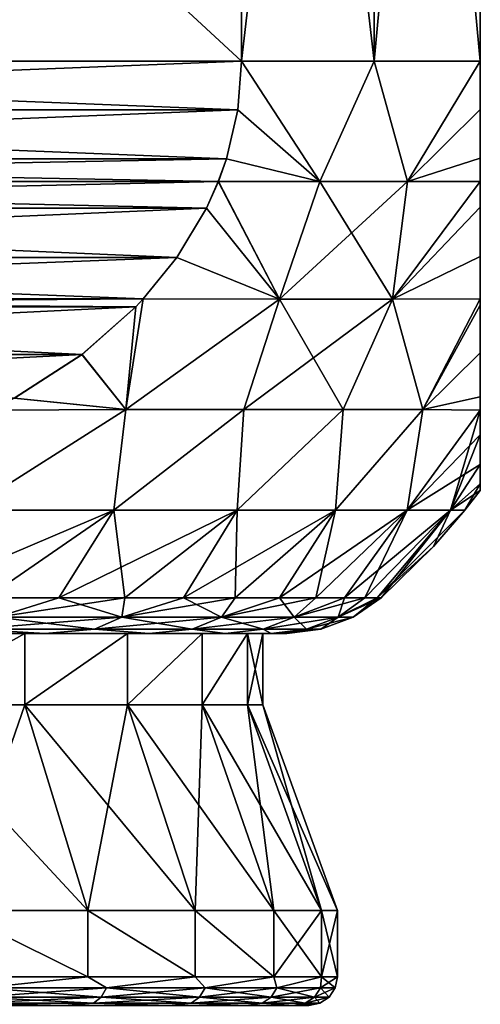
# Model space of a CAD drawing. Header units: metres. Extents: x -128 to 173, y -23 to 79.
# Tile 17 of 129: x -67.72 to -64.5, y 28.51 to 35.39. Entities that reach past the tile are written whole.
import ezdxf

# ---------------------------------------------------------------- set-up
doc = ezdxf.new("R2010")
doc.units = ezdxf.units.M
doc.layers.add('solid_ORA_153_SW0001', color=7, linetype='CONTINUOUS')

msp = doc.modelspace()

# ---------------------------------------------------------------- linework, layer by layer
at = {"layer": 'solid_ORA_153_SW0001'}
for points in [[(-66.169876, 35.099998, -7.892305), (-74.830124, 43.099998, -12.892304), (-66.169876, 43.099998, -7.892305)], [(-74.830124, 35.099998, -12.892304), (-74.830124, 43.099998, -12.892304), (-66.169876, 35.099998, -7.892305)], [(-74.830124, 35.099998, 12.892304), (-66.169876, 43.099998, 7.892305), (-74.830124, 43.099998, 12.892304)], [(-66.169876, 35.099998, 7.892305), (-66.169876, 43.099998, 7.892305), (-74.830124, 35.099998, 12.892304)], [(-66.169876, 35.099998, -7.892305), (-66.169876, 43.099998, -7.892305), (-65.241669, 43.099998, -6.5)], [(-65.241669, 35.099998, -6.5), (-66.169876, 35.099998, -7.892305), (-65.241669, 43.099998, -6.5)], [(-65.241669, 35.099998, 6.5), (-65.241669, 43.099998, 6.5), (-66.169876, 43.099998, 7.892305)], [(-65.241669, 35.099998, 6.5), (-66.169876, 43.099998, 7.892305), (-66.169876, 35.099998, 7.892305)], [(-65.241669, 35.099998, -6.5), (-65.241669, 43.099998, -6.5), (-64.5, 43.099998, -5)], [(-64.5, 35.099998, -5), (-65.241669, 35.099998, -6.5), (-64.5, 43.099998, -5)], [(-64.5, 35.099998, 5), (-64.5, 43.099998, 5), (-65.241669, 43.099998, 6.5)], [(-64.5, 35.099998, 5), (-65.241669, 43.099998, 6.5), (-65.241669, 35.099998, 6.5)], [(-64.5, 35.099998, 5), (-64.5, 35.099998, -5), (-64.5, 43.099998, -5)], [(-64.5, 35.099998, 5), (-64.5, 43.099998, -5), (-64.5, 43.099998, 5)], [(-74.830124, 35.099998, -12.892304), (-66.169876, 35.099998, -7.892305), (-66.196136, 34.759102, -7.907468)], [(-74.803856, 34.759079, -12.877139), (-74.830124, 35.099998, -12.892304), (-66.196136, 34.759102, -7.907468)], [(-66.169876, 35.099998, 7.892305), (-74.830124, 35.099998, 12.892304), (-74.803864, 34.759113, 12.877142)], [(-66.196136, 34.759083, 7.90747), (-66.169876, 35.099998, 7.892305), (-74.803864, 34.759113, 12.877142)], [(-65.62394, 34.258507, -6.990146), (-66.196136, 34.759102, -7.907468), (-66.169876, 35.099998, -7.892305)], [(-66.196136, 34.759083, 7.90747), (-65.62394, 34.258507, 6.990141), (-66.169876, 35.099998, 7.892305)], [(-65.62394, 34.258507, -6.990146), (-66.169876, 35.099998, -7.892305), (-65.241669, 35.099998, -6.5)], [(-65.62394, 34.258507, 6.990141), (-65.241669, 35.099998, 6.5), (-66.169876, 35.099998, 7.892305)], [(-65.008362, 34.258507, -5.92394), (-65.62394, 34.258507, -6.990146), (-65.241669, 35.099998, -6.5)], [(-65.62394, 34.258507, 6.990141), (-65.008362, 34.258507, 5.923934), (-65.241669, 35.099998, 6.5)], [(-65.008362, 34.258507, -5.92394), (-65.241669, 35.099998, -6.5), (-64.5, 35.099998, -5)], [(-65.008362, 34.258507, 5.923934), (-64.5, 35.099998, 5), (-65.241669, 35.099998, 6.5)], [(-64.5, 34.761593, -4.970118), (-65.008362, 34.258507, -5.92394), (-64.5, 35.099998, -5)], [(-65.008362, 34.258507, 5.923934), (-64.5, 34.761967, 4.970185), (-64.5, 35.099998, 5)], [(-64.5, 34.761967, 4.970185), (-64.5, 34.761593, -4.970118), (-64.5, 35.099998, -5)], [(-64.5, 34.761967, 4.970185), (-64.5, 35.099998, -5), (-64.5, 35.099998, 5)], [(-66.196136, 34.759083, 7.90747), (-74.803864, 34.759113, 12.877142), (-74.723419, 34.416821, 12.830697)], [(-74.803856, 34.759079, -12.877139), (-66.196136, 34.759102, -7.907468), (-66.276581, 34.416813, -7.953914)], [(-74.803856, 34.759079, -12.877139), (-66.276581, 34.416813, -7.953914), (-74.723457, 34.416931, -12.830717)], [(-66.196136, 34.759083, 7.90747), (-74.723419, 34.416821, 12.830697), (-66.276543, 34.416935, 7.953891)], [(-65.62394, 34.258507, -6.990146), (-66.276581, 34.416813, -7.953914), (-66.196136, 34.759102, -7.907468)], [(-66.196136, 34.759083, 7.90747), (-66.276543, 34.416935, 7.953891), (-65.62394, 34.258507, 6.990141)], [(-65.008362, 34.258507, 5.923934), (-64.5, 34.421555, 4.878512), (-64.5, 34.761967, 4.970185)], [(-64.5, 34.761593, -4.970118), (-64.5, 34.421452, -4.878476), (-65.008362, 34.258507, -5.92394)], [(-64.5, 34.421555, 4.878512), (-64.5, 34.761593, -4.970118), (-64.5, 34.761967, 4.970185)], [(-64.5, 34.421555, 4.878512), (-64.5, 34.421452, -4.878476), (-64.5, 34.761593, -4.970118)], [(-74.723457, 34.416931, -12.830717), (-66.276581, 34.416813, -7.953914), (-66.332886, 34.259052, -7.986418)], [(-74.723457, 34.416931, -12.830717), (-66.332886, 34.259052, -7.986418), (-74.667137, 34.259098, -12.798202)], [(-66.276543, 34.416935, 7.953891), (-74.723419, 34.416821, 12.830697), (-74.667114, 34.259052, 12.798191)], [(-66.276543, 34.416935, 7.953891), (-74.667114, 34.259052, 12.798191), (-66.332863, 34.259098, 7.986408)], [(-65.62394, 34.258507, -6.990146), (-66.332886, 34.259052, -7.986418), (-66.276581, 34.416813, -7.953914)], [(-66.276543, 34.416935, 7.953891), (-66.332863, 34.259098, 7.986408), (-65.62394, 34.258507, 6.990141)], [(-65.008362, 34.258507, 5.923934), (-64.5, 34.259113, 4.811797), (-64.5, 34.421555, 4.878512)], [(-64.5, 34.421452, -4.878476), (-64.5, 34.259083, -4.811784), (-65.008362, 34.258507, -5.92394)], [(-64.5, 34.259113, 4.811797), (-64.5, 34.421452, -4.878476), (-64.5, 34.421555, 4.878512)], [(-64.5, 34.259113, 4.811797), (-64.5, 34.259083, -4.811784), (-64.5, 34.421452, -4.878476)], [(-74.667137, 34.259098, -12.798202), (-66.332886, 34.259052, -7.986418), (-66.416176, 34.072517, -8.034507)], [(-74.583954, 34.072777, -12.750177), (-74.667137, 34.259098, -12.798202), (-66.416176, 34.072517, -8.034507)], [(-66.332863, 34.259098, 7.986408), (-74.667114, 34.259052, 12.798191), (-74.583824, 34.072521, 12.750104)], [(-66.416039, 34.072784, 8.034431), (-66.332863, 34.259098, 7.986408), (-74.583824, 34.072521, 12.750104)], [(-65.90567, 33.43782, -7.031878), (-66.416176, 34.072517, -8.034507), (-66.332886, 34.259052, -7.986418)], [(-65.90564, 33.43782, 7.031838), (-66.332863, 34.259098, 7.986408), (-66.416039, 34.072784, 8.034431)], [(-65.90567, 33.43782, -7.031878), (-66.332886, 34.259052, -7.986418), (-65.62394, 34.258507, -6.990146)], [(-65.90564, 33.43782, 7.031838), (-65.62394, 34.258507, 6.990141), (-66.332863, 34.259098, 7.986408)], [(-65.90567, 33.43782, -7.031878), (-65.62394, 34.258507, -6.990146), (-65.008362, 34.258507, -5.92394)], [(-65.113586, 33.43782, -5.660101), (-65.90567, 33.43782, -7.031878), (-65.008362, 34.258507, -5.92394)], [(-65.90564, 33.43782, 7.031838), (-65.113564, 33.43782, 5.660061), (-65.62394, 34.258507, 6.990141)], [(-65.113564, 33.43782, 5.660061), (-65.008362, 34.258507, 5.923934), (-65.62394, 34.258507, 6.990141)], [(-65.113586, 33.43782, -5.660101), (-65.008362, 34.258507, -5.92394), (-64.5, 34.259083, -4.811784)], [(-65.113586, 33.43782, -5.660101), (-64.5, 34.259083, -4.811784), (-64.5, 34.07935, -4.719503)], [(-65.113564, 33.43782, 5.660061), (-64.5, 34.259113, 4.811797), (-65.008362, 34.258507, 5.923934)], [(-65.113564, 33.43782, 5.660061), (-64.5, 34.079315, 4.719483), (-64.5, 34.259113, 4.811797)], [(-64.5, 34.079315, 4.719483), (-64.5, 34.259083, -4.811784), (-64.5, 34.259113, 4.811797)], [(-64.5, 34.079315, 4.719483), (-64.5, 34.07935, -4.719503), (-64.5, 34.259083, -4.811784)], [(-74.376984, 33.727215, -12.630683), (-74.583954, 34.072777, -12.750177), (-66.416176, 34.072517, -8.034507)], [(-66.623009, 33.727226, 8.153922), (-66.416039, 34.072784, 8.034431), (-74.583824, 34.072521, 12.750104)], [(-66.623009, 33.727226, 8.153922), (-74.583824, 34.072521, 12.750104), (-74.376724, 33.726845, 12.630531)], [(-74.376984, 33.727215, -12.630683), (-66.416176, 34.072517, -8.034507), (-66.623276, 33.726845, -8.154078)], [(-65.90567, 33.43782, -7.031878), (-66.623276, 33.726845, -8.154078), (-66.416176, 34.072517, -8.034507)], [(-66.623009, 33.727226, 8.153922), (-65.90564, 33.43782, 7.031838), (-66.416039, 34.072784, 8.034431)], [(-64.5, 33.735851, -4.483782), (-65.113586, 33.43782, -5.660101), (-64.5, 34.07935, -4.719503)], [(-65.113564, 33.43782, 5.660061), (-64.5, 33.735565, 4.483548), (-64.5, 34.079315, 4.719483)], [(-64.5, 34.079315, 4.719483), (-64.5, 33.735851, -4.483782), (-64.5, 34.07935, -4.719503)], [(-64.5, 33.735565, 4.483548), (-64.5, 33.735851, -4.483782), (-64.5, 34.079315, 4.719483)], [(-74.376984, 33.727215, -12.630683), (-66.623276, 33.726845, -8.154078), (-66.857681, 33.437958, -8.289411)], [(-74.376984, 33.727215, -12.630683), (-66.857681, 33.437958, -8.289411), (-74.142296, 33.437935, -12.495186)], [(-66.623009, 33.727226, 8.153922), (-74.376724, 33.726845, 12.630531), (-74.142319, 33.437962, 12.495199)], [(-66.623009, 33.727226, 8.153922), (-74.142319, 33.437962, 12.495199), (-66.857704, 33.437935, 8.289424)], [(-66.623009, 33.727226, 8.153922), (-66.857704, 33.437935, 8.289424), (-65.90564, 33.43782, 7.031838)], [(-65.90567, 33.43782, -7.031878), (-66.857681, 33.437958, -8.289411), (-66.623276, 33.726845, -8.154078)], [(-64.5, 33.735851, -4.483782), (-64.5, 33.437946, -4.205761), (-65.113586, 33.43782, -5.660101)], [(-65.113564, 33.43782, 5.660061), (-64.5, 33.43795, 4.205768), (-64.5, 33.735565, 4.483548)], [(-64.5, 33.43795, 4.205768), (-64.5, 33.437946, -4.205761), (-64.5, 33.735851, -4.483782)], [(-64.5, 33.43795, 4.205768), (-64.5, 33.735851, -4.483782), (-64.5, 33.735565, 4.483548)], [(-66.857704, 33.437935, 8.289424), (-74.142319, 33.437962, 12.495199), (-74.090286, 33.383003, 12.465157)], [(-74.142296, 33.437935, -12.495186), (-66.857681, 33.437958, -8.289411), (-66.909714, 33.383003, -8.319451)], [(-74.090736, 33.383469, -12.465418), (-74.142296, 33.437935, -12.495186), (-66.909714, 33.383003, -8.319451)], [(-73.713669, 33.050507, -12.247718), (-74.090736, 33.383469, -12.465418), (-66.909714, 33.383003, -8.319451)], [(-66.909248, 33.38348, 8.319185), (-66.857704, 33.437935, 8.289424), (-74.090286, 33.383003, 12.465157)], [(-67.286316, 33.050518, 8.536882), (-66.909248, 33.38348, 8.319185), (-74.090286, 33.383003, 12.465157)], [(-67.286316, 33.050518, 8.536882), (-74.090286, 33.383003, 12.465157), (-73.712936, 33.04995, 12.247293)], [(-73.713669, 33.050507, -12.247718), (-66.909714, 33.383003, -8.319451), (-67.287064, 33.049953, -8.537313)], [(-67.287064, 33.049953, -8.537313), (-66.909714, 33.383003, -8.319451), (-66.980011, 32.664928, -7.893785)], [(-67.286316, 33.050518, 8.536882), (-66.980057, 32.664928, 7.893841), (-66.909248, 33.38348, 8.319185)], [(-66.857704, 33.437935, 8.289424), (-66.980057, 32.664928, 7.893841), (-65.90564, 33.43782, 7.031838)], [(-66.909248, 33.38348, 8.319185), (-66.980057, 32.664928, 7.893841), (-66.857704, 33.437935, 8.289424)], [(-65.90564, 33.43782, 7.031838), (-66.980057, 32.664928, 7.893841), (-66.15406, 32.664928, 6.775212)], [(-65.90567, 33.43782, -7.031878), (-66.980011, 32.664928, -7.893785), (-66.857681, 33.437958, -8.289411)], [(-66.909714, 33.383003, -8.319451), (-66.857681, 33.437958, -8.289411), (-66.980011, 32.664928, -7.893785)], [(-65.90567, 33.43782, -7.031878), (-66.154022, 32.664928, -6.775158), (-66.980011, 32.664928, -7.893785)], [(-65.90564, 33.43782, 7.031838), (-66.15406, 32.664928, 6.775212), (-65.458862, 32.664928, 5.570926)], [(-65.113586, 33.43782, -5.660101), (-65.458832, 32.664928, -5.570876), (-66.154022, 32.664928, -6.775158)], [(-65.113586, 33.43782, -5.660101), (-66.154022, 32.664928, -6.775158), (-65.90567, 33.43782, -7.031878)], [(-65.90564, 33.43782, 7.031838), (-65.458862, 32.664928, 5.570926), (-65.113564, 33.43782, 5.660061)], [(-65.113564, 33.43782, 5.660061), (-65.458862, 32.664928, 5.570926), (-64.903252, 32.664928, 4.296208)], [(-65.113586, 33.43782, -5.660101), (-64.903236, 32.664928, -4.296163), (-65.458832, 32.664928, -5.570876)], [(-64.5, 33.437946, -4.205761), (-64.903236, 32.664928, -4.296163), (-65.113586, 33.43782, -5.660101)], [(-65.113564, 33.43782, 5.660061), (-64.903252, 32.664928, 4.296208), (-64.5, 33.43795, 4.205768)], [(-64.5, 33.393734, 4.157665), (-64.5, 33.43795, 4.205768), (-64.903252, 32.664928, 4.296208)], [(-64.5, 33.061749, 3.727834), (-64.5, 33.393734, 4.157665), (-64.903252, 32.664928, 4.296208)], [(-64.5, 33.394104, -4.158077), (-64.903236, 32.664928, -4.296163), (-64.5, 33.437946, -4.205761)], [(-64.5, 33.062145, -3.728436), (-64.903236, 32.664928, -4.296163), (-64.5, 33.394104, -4.158077)], [(-64.5, 33.393734, 4.157665), (-64.5, 33.437946, -4.205761), (-64.5, 33.43795, 4.205768)], [(-64.5, 33.393734, 4.157665), (-64.5, 33.394104, -4.158077), (-64.5, 33.437946, -4.205761)], [(-64.5, 33.393734, 4.157665), (-64.5, 33.062145, -3.728436), (-64.5, 33.394104, -4.158077)], [(-64.5, 33.061749, 3.727834), (-64.5, 33.062145, -3.728436), (-64.5, 33.393734, 4.157665)], [(-73.713669, 33.050507, -12.247718), (-67.287064, 33.049953, -8.537313), (-73.240387, 32.744137, -11.97447)], [(-67.286316, 33.050518, 8.536882), (-73.712936, 33.04995, 12.247293), (-67.75959, 32.744148, 8.81013)], [(-73.240387, 32.744137, -11.97447), (-67.287064, 33.049953, -8.537313), (-67.760468, 32.743668, -8.810633)], [(-67.760468, 32.743668, -8.810633), (-67.287064, 33.049953, -8.537313), (-66.980011, 32.664928, -7.893785)], [(-67.286316, 33.050518, 8.536882), (-67.75959, 32.744148, 8.81013), (-66.980057, 32.664928, 7.893841)], [(-64.5, 32.754589, 3.18609), (-64.5, 33.061749, 3.727834), (-64.903252, 32.664928, 4.296208)], [(-64.5, 33.062145, -3.728436), (-64.5, 32.754917, -3.186774), (-64.903236, 32.664928, -4.296163)], [(-64.5, 33.061749, 3.727834), (-64.5, 32.754917, -3.186774), (-64.5, 33.062145, -3.728436)], [(-64.5, 32.754589, 3.18609), (-64.5, 32.754917, -3.186774), (-64.5, 33.061749, 3.727834)], [(-67.75959, 32.744148, 8.81013), (-67.918877, 32.660645, 8.902094), (-66.980057, 32.664928, 7.893841)], [(-67.760468, 32.743668, -8.810633), (-66.980011, 32.664928, -7.893785), (-67.918861, 32.660652, -8.902082)], [(-64.5, 32.754589, 3.18609), (-64.903252, 32.664928, 4.296208), (-64.5, 32.660595, 2.980285)], [(-64.5, 32.754917, -3.186774), (-64.5, 32.660591, -2.980277), (-64.903236, 32.664928, -4.296163)], [(-64.5, 32.660595, 2.980285), (-64.5, 32.660591, -2.980277), (-64.5, 32.754917, -3.186774)], [(-64.5, 32.754589, 3.18609), (-64.5, 32.660595, 2.980285), (-64.5, 32.754917, -3.186774)], [(-66.980011, 32.664928, -7.893785), (-67.064857, 31.962067, -7.239837), (-68.090569, 31.962067, -8.409432)], [(-67.918861, 32.660652, -8.902082), (-66.980011, 32.664928, -7.893785), (-68.090569, 31.962067, -8.409432)], [(-68.090569, 31.962067, 8.409432), (-66.980057, 32.664928, 7.893841), (-67.918877, 32.660645, 8.902094)], [(-68.090569, 31.962067, 8.409432), (-67.064857, 31.962067, 7.239837), (-66.980057, 32.664928, 7.893841)], [(-66.154022, 32.664928, -6.775158), (-66.200592, 31.962067, -5.946367), (-67.064857, 31.962067, -7.239837)], [(-66.980011, 32.664928, -7.893785), (-66.154022, 32.664928, -6.775158), (-67.064857, 31.962067, -7.239837)], [(-67.064857, 31.962067, 7.239837), (-66.15406, 32.664928, 6.775212), (-66.980057, 32.664928, 7.893841)], [(-67.064857, 31.962067, 7.239837), (-66.200592, 31.962067, 5.946367), (-66.15406, 32.664928, 6.775212)], [(-65.458832, 32.664928, -5.570876), (-65.51255, 31.962067, -4.551152), (-66.200592, 31.962067, -5.946367)], [(-66.154022, 32.664928, -6.775158), (-65.458832, 32.664928, -5.570876), (-66.200592, 31.962067, -5.946367)], [(-66.200592, 31.962067, 5.946367), (-65.458862, 32.664928, 5.570926), (-66.15406, 32.664928, 6.775212)], [(-66.200592, 31.962067, 5.946367), (-65.51255, 31.962067, 4.551152), (-65.458862, 32.664928, 5.570926)], [(-64.903236, 32.664928, -4.296163), (-65.012505, 31.962067, -3.078066), (-65.51255, 31.962067, -4.551152)], [(-65.458832, 32.664928, -5.570876), (-64.903236, 32.664928, -4.296163), (-65.51255, 31.962067, -4.551152)], [(-65.51255, 31.962067, 4.551152), (-64.903252, 32.664928, 4.296208), (-65.458862, 32.664928, 5.570926)], [(-65.51255, 31.962067, 4.551152), (-65.012505, 31.962067, 3.078066), (-64.903252, 32.664928, 4.296208)], [(-64.903236, 32.664928, -4.296163), (-64.5, 32.660591, -2.980277), (-65.012505, 31.962067, -3.078066)], [(-65.012505, 31.962067, 3.078066), (-64.5, 32.660595, 2.980285), (-64.903252, 32.664928, 4.296208)], [(-65.012505, 31.962067, 3.078066), (-64.709007, 31.962067, 1.552313), (-64.5, 32.660595, 2.980285)], [(-64.5, 32.660591, -2.980277), (-64.5, 32.488789, -2.530907), (-65.012505, 31.962067, -3.078066)], [(-64.709007, 31.962067, 1.552313), (-64.5, 32.488541, 2.530172), (-64.5, 32.660595, 2.980285)], [(-64.5, 32.488541, 2.530172), (-64.5, 32.660591, -2.980277), (-64.5, 32.660595, 2.980285)], [(-64.5, 32.488541, 2.530172), (-64.5, 32.488789, -2.530907), (-64.5, 32.660591, -2.980277)], [(-64.5, 32.488789, -2.530907), (-64.5, 32.280369, -1.765095), (-65.012505, 31.962067, -3.078066)], [(-64.709007, 31.962067, 1.552313), (-64.5, 32.280231, 1.764453), (-64.5, 32.488541, 2.530172)], [(-64.5, 32.488541, 2.530172), (-64.5, 32.280369, -1.765095), (-64.5, 32.488789, -2.530907)], [(-64.5, 32.280231, 1.764453), (-64.5, 32.280369, -1.765095), (-64.5, 32.488541, 2.530172)], [(-64.5, 32.280369, -1.765095), (-64.709007, 31.962067, -1.552313), (-65.012505, 31.962067, -3.078066)], [(-64.5, 32.280369, -1.765095), (-64.5, 32.146358, -0.908615), (-64.709007, 31.962067, -1.552313)], [(-64.709007, 31.962067, 1.552313), (-64.5, 32.14632, 0.908239), (-64.5, 32.280231, 1.764453)], [(-64.5, 32.280231, 1.764453), (-64.5, 32.146358, -0.908615), (-64.5, 32.280369, -1.765095)], [(-64.5, 32.14632, 0.908239), (-64.5, 32.146358, -0.908615), (-64.5, 32.280231, 1.764453)], [(-64.5, 32.146358, -0.908615), (-64.5, 32.099998), (-64.709007, 31.962067, -1.552313)], [(-64.709007, 31.962067, 1.552313), (-64.607269, 31.962067), (-64.5, 32.14632, 0.908239)], [(-64.5, 32.14632, 0.908239), (-64.607269, 31.962067), (-64.5, 32.099998)], [(-64.5, 32.14632, 0.908239), (-64.5, 32.099998), (-64.5, 32.146358, -0.908615)], [(-64.5, 32.099998), (-64.607269, 31.962067), (-64.709007, 31.962067, -1.552313)], [(-68.504616, 31.35, -7.995397), (-68.090569, 31.962067, -8.409432), (-67.064857, 31.962067, -7.239837)], [(-67.954597, 31.35, -7.404637), (-68.504616, 31.35, -7.995397), (-67.064857, 31.962067, -7.239837)], [(-67.954597, 31.35, 7.404637), (-67.064857, 31.962067, 7.239837), (-68.090569, 31.962067, 8.409432)], [(-67.448128, 31.35, -6.776145), (-67.954597, 31.35, -7.404637), (-67.064857, 31.962067, -7.239837)], [(-67.954597, 31.35, 7.404637), (-67.448128, 31.35, 6.776145), (-67.064857, 31.962067, 7.239837)], [(-67.448128, 31.35, -6.776145), (-67.064857, 31.962067, -7.239837), (-66.200592, 31.962067, -5.946367)], [(-66.987785, 31.35, -6.113125), (-67.448128, 31.35, -6.776145), (-66.200592, 31.962067, -5.946367)], [(-67.448128, 31.35, 6.776145), (-66.987785, 31.35, 6.113124), (-67.064857, 31.962067, 7.239837)], [(-66.987785, 31.35, 6.113124), (-66.200592, 31.962067, 5.946367), (-67.064857, 31.962067, 7.239837)], [(-66.575912, 31.35, -5.418955), (-66.987785, 31.35, -6.113125), (-66.200592, 31.962067, -5.946367)], [(-66.987785, 31.35, 6.113124), (-66.575912, 31.35, 5.418953), (-66.200592, 31.962067, 5.946367)], [(-66.575912, 31.35, -5.418955), (-66.200592, 31.962067, -5.946367), (-65.51255, 31.962067, -4.551152)], [(-66.214615, 31.35, -4.697172), (-66.575912, 31.35, -5.418955), (-65.51255, 31.962067, -4.551152)], [(-66.575912, 31.35, 5.418953), (-66.214615, 31.35, 4.69717), (-66.200592, 31.962067, 5.946367)], [(-65.905731, 31.35, -3.951453), (-66.214615, 31.35, -4.697172), (-65.51255, 31.962067, -4.551152)], [(-66.214615, 31.35, 4.69717), (-65.51255, 31.962067, 4.551152), (-66.200592, 31.962067, 5.946367)], [(-66.214615, 31.35, 4.69717), (-65.905731, 31.35, 3.951452), (-65.51255, 31.962067, 4.551152)], [(-65.905731, 31.35, -3.951453), (-65.51255, 31.962067, -4.551152), (-65.012505, 31.962067, -3.078066)], [(-65.650833, 31.35, -3.1856), (-65.905731, 31.35, -3.951453), (-65.012505, 31.962067, -3.078066)], [(-65.905731, 31.35, 3.951452), (-65.650833, 31.35, 3.185598), (-65.51255, 31.962067, 4.551152)], [(-65.451218, 31.35, -2.403512), (-65.650833, 31.35, -3.1856), (-65.012505, 31.962067, -3.078066)], [(-65.650833, 31.35, 3.185598), (-65.012505, 31.962067, 3.078066), (-65.51255, 31.962067, 4.551152)], [(-65.650833, 31.35, 3.185598), (-65.451218, 31.35, 2.40351), (-65.012505, 31.962067, 3.078066)], [(-65.451218, 31.35, -2.403512), (-65.012505, 31.962067, -3.078066), (-64.709007, 31.962067, -1.552313)], [(-65.307899, 31.35, -1.609175), (-65.451218, 31.35, -2.403512), (-64.709007, 31.962067, -1.552313)], [(-65.451218, 31.35, 2.40351), (-65.307899, 31.35, 1.609173), (-65.012505, 31.962067, 3.078066)], [(-65.221619, 31.35, -0.80664), (-65.307899, 31.35, -1.609175), (-64.709007, 31.962067, -1.552313)], [(-65.307899, 31.35, 1.609173), (-64.709007, 31.962067, 1.552313), (-65.012505, 31.962067, 3.078066)], [(-65.307899, 31.35, 1.609173), (-65.221619, 31.35, 0.806637), (-64.709007, 31.962067, 1.552313)], [(-65.221619, 31.35, -0.80664), (-64.709007, 31.962067, -1.552313), (-64.607269, 31.962067)], [(-64.827209, 31.70727), (-65.221619, 31.35, -0.80664), (-64.607269, 31.962067)], [(-65.221619, 31.35, 0.806637), (-65.19281, 31.35), (-64.709007, 31.962067, 1.552313)], [(-64.709007, 31.962067, 1.552313), (-65.19281, 31.35), (-64.827209, 31.70727)], [(-64.709007, 31.962067, 1.552313), (-64.827209, 31.70727), (-64.607269, 31.962067)], [(-64.827209, 31.70727), (-65.19281, 31.35), (-65.221619, 31.35, -0.80664)], [(-67.882347, 31.213961, -7.010983), (-67.954597, 31.35, -7.404637), (-67.448128, 31.35, -6.776145)], [(-67.882347, 31.213961, 7.010983), (-67.448128, 31.35, 6.776145), (-67.954597, 31.35, 7.404637)], [(-67.882347, 31.213961, -7.010983), (-67.448128, 31.35, -6.776145), (-66.987785, 31.35, -6.113125)], [(-67.882347, 31.213961, -7.010983), (-66.987785, 31.35, -6.113125), (-67.00795, 31.213961, -5.772245)], [(-67.00795, 31.213961, 5.772245), (-67.448128, 31.35, 6.776145), (-67.882347, 31.213961, 7.010983)], [(-67.00795, 31.213961, 5.772245), (-66.987785, 31.35, 6.113124), (-67.448128, 31.35, 6.776145)], [(-67.00795, 31.213961, -5.772245), (-66.987785, 31.35, -6.113125), (-66.575912, 31.35, -5.418955)], [(-67.00795, 31.213961, -5.772245), (-66.575912, 31.35, -5.418955), (-66.214615, 31.35, -4.697172)], [(-67.00795, 31.213961, -5.772245), (-66.214615, 31.35, -4.697172), (-66.310371, 31.213961, -4.425981)], [(-67.00795, 31.213961, 5.772245), (-66.575912, 31.35, 5.418953), (-66.987785, 31.35, 6.113124)], [(-66.310371, 31.213961, 4.425981), (-66.575912, 31.35, 5.418953), (-67.00795, 31.213961, 5.772245)], [(-66.310371, 31.213961, 4.425981), (-66.214615, 31.35, 4.69717), (-66.575912, 31.35, 5.418953)], [(-66.310371, 31.213961, -4.425981), (-66.214615, 31.35, -4.697172), (-65.905731, 31.35, -3.951453)], [(-66.310371, 31.213961, -4.425981), (-65.905731, 31.35, -3.951453), (-65.650833, 31.35, -3.1856)], [(-66.310371, 31.213961, -4.425981), (-65.650833, 31.35, -3.1856), (-65.802605, 31.213961, -2.997269)], [(-66.310371, 31.213961, 4.425981), (-65.905731, 31.35, 3.951452), (-66.214615, 31.35, 4.69717)], [(-65.802605, 31.213961, 2.997269), (-65.905731, 31.35, 3.951452), (-66.310371, 31.213961, 4.425981)], [(-65.802605, 31.213961, 2.997269), (-65.650833, 31.35, 3.185598), (-65.905731, 31.35, 3.951452)], [(-65.802605, 31.213961, -2.997269), (-65.650833, 31.35, -3.1856), (-65.451218, 31.35, -2.403512)], [(-65.802605, 31.213961, -2.997269), (-65.451218, 31.35, -2.403512), (-65.307899, 31.35, -1.609175)], [(-65.802605, 31.213961, -2.997269), (-65.307899, 31.35, -1.609175), (-65.49411, 31.213961, -1.512724)], [(-65.802605, 31.213961, 2.997269), (-65.451218, 31.35, 2.40351), (-65.650833, 31.35, 3.185598)], [(-65.49411, 31.213961, 1.512724), (-65.451218, 31.35, 2.40351), (-65.802605, 31.213961, 2.997269)], [(-65.49411, 31.213961, -1.512724), (-65.307899, 31.35, -1.609175), (-65.221619, 31.35, -0.80664)], [(-65.49411, 31.213961, -1.512724), (-65.221619, 31.35, -0.80664), (-65.19281, 31.35)], [(-65.49411, 31.213961, -1.512724), (-65.19281, 31.35), (-65.39064, 31.213961)], [(-65.49411, 31.213961, 1.512724), (-65.221619, 31.35, 0.806637), (-65.307899, 31.35, 1.609173)], [(-65.49411, 31.213961, 1.512724), (-65.39064, 31.213961), (-65.221619, 31.35, 0.806637)], [(-65.49411, 31.213961, 1.512724), (-65.307899, 31.35, 1.609173), (-65.451218, 31.35, 2.40351)], [(-65.39064, 31.213961), (-65.19281, 31.35), (-65.221619, 31.35, 0.806637)], [(-67.00795, 31.213961, -5.772245), (-67.200211, 31.12888, -5.655328), (-68.056892, 31.12888, -6.868975)], [(-67.882347, 31.213961, -7.010983), (-67.00795, 31.213961, -5.772245), (-68.056892, 31.12888, -6.868975)], [(-67.882347, 31.213961, 7.010983), (-68.056892, 31.12888, 6.868975), (-67.200211, 31.12888, 5.655328)], [(-67.00795, 31.213961, 5.772245), (-67.882347, 31.213961, 7.010983), (-67.200211, 31.12888, 5.655328)], [(-66.310371, 31.213961, -4.425981), (-66.516762, 31.12888, -4.336333), (-67.200211, 31.12888, -5.655328)], [(-67.00795, 31.213961, -5.772245), (-66.310371, 31.213961, -4.425981), (-67.200211, 31.12888, -5.655328)], [(-67.00795, 31.213961, 5.772245), (-67.200211, 31.12888, 5.655328), (-66.516762, 31.12888, 4.336333)], [(-66.310371, 31.213961, 4.425981), (-67.00795, 31.213961, 5.772245), (-66.516762, 31.12888, 4.336333)], [(-65.802605, 31.213961, -2.997269), (-66.019279, 31.12888, -2.936559), (-66.516762, 31.12888, -4.336333)], [(-66.310371, 31.213961, -4.425981), (-65.802605, 31.213961, -2.997269), (-66.516762, 31.12888, -4.336333)], [(-66.310371, 31.213961, 4.425981), (-66.516762, 31.12888, 4.336333), (-66.019279, 31.12888, 2.936559)], [(-65.802605, 31.213961, 2.997269), (-66.310371, 31.213961, 4.425981), (-66.019279, 31.12888, 2.936559)], [(-65.49411, 31.213961, -1.512724), (-65.717041, 31.12888, -1.482084), (-66.019279, 31.12888, -2.936559)], [(-65.802605, 31.213961, -2.997269), (-65.49411, 31.213961, -1.512724), (-66.019279, 31.12888, -2.936559)], [(-65.802605, 31.213961, 2.997269), (-66.019279, 31.12888, 2.936559), (-65.717041, 31.12888, 1.482084)], [(-65.49411, 31.213961, 1.512724), (-65.802605, 31.213961, 2.997269), (-65.717041, 31.12888, 1.482084)], [(-65.39064, 31.213961), (-65.615662, 31.12888), (-65.717041, 31.12888, -1.482084)], [(-65.49411, 31.213961, 1.512724), (-65.717041, 31.12888, 1.482084), (-65.615662, 31.12888)], [(-65.49411, 31.213961, -1.512724), (-65.39064, 31.213961), (-65.717041, 31.12888, -1.482084)], [(-65.49411, 31.213961, 1.512724), (-65.615662, 31.12888), (-65.39064, 31.213961)], [(-68.056892, 31.12888, -6.868975), (-67.54483, 31.1, -5.756468), (-68.455139, 31.1, -6.972244)], [(-68.056892, 31.12888, 6.868975), (-68.455109, 31.1, 6.972216), (-67.544807, 31.1, 5.756438)], [(-68.056892, 31.12888, -6.868975), (-67.200211, 31.12888, -5.655328), (-67.54483, 31.1, -5.756468)], [(-67.200211, 31.12888, 5.655328), (-68.056892, 31.12888, 6.868975), (-67.544807, 31.1, 5.756438)], [(-67.200211, 31.12888, -5.655328), (-66.816711, 31.1, -4.423341), (-67.54483, 31.1, -5.756468)], [(-67.200211, 31.12888, 5.655328), (-67.544807, 31.1, 5.756438), (-66.816696, 31.1, 4.423311)], [(-67.200211, 31.12888, -5.655328), (-66.516762, 31.12888, -4.336333), (-66.816711, 31.1, -4.423341)], [(-66.516762, 31.12888, 4.336333), (-67.200211, 31.12888, 5.655328), (-66.816696, 31.1, 4.423311)], [(-66.516762, 31.12888, -4.336333), (-66.285645, 31.1, -2.999829), (-66.816711, 31.1, -4.423341)], [(-66.516762, 31.12888, 4.336333), (-66.816696, 31.1, 4.423311), (-66.285637, 31.1, 2.999802)], [(-66.516762, 31.12888, -4.336333), (-66.019279, 31.12888, -2.936559), (-66.285645, 31.1, -2.999829)], [(-66.019279, 31.12888, 2.936559), (-66.516762, 31.12888, 4.336333), (-66.285637, 31.1, 2.999802)], [(-66.019279, 31.12888, -2.936559), (-65.962593, 31.1, -1.514966), (-66.285645, 31.1, -2.999829)], [(-66.019279, 31.12888, 2.936559), (-66.285637, 31.1, 2.999802), (-65.962593, 31.1, 1.51494)], [(-66.019279, 31.12888, -2.936559), (-65.717041, 31.12888, -1.482084), (-65.962593, 31.1, -1.514966)], [(-65.717041, 31.12888, 1.482084), (-66.019279, 31.12888, 2.936559), (-65.962593, 31.1, 1.51494)], [(-65.615662, 31.12888), (-65.854248, 31.1), (-65.962593, 31.1, -1.514966)], [(-65.717041, 31.12888, 1.482084), (-65.962593, 31.1, 1.51494), (-65.854248, 31.1)], [(-65.717041, 31.12888, -1.482084), (-65.615662, 31.12888), (-65.962593, 31.1, -1.514966)], [(-65.717041, 31.12888, 1.482084), (-65.854248, 31.1), (-65.615662, 31.12888)], [(-67.68576, 31.1, 5.66455), (-68.581619, 31.1, 6.86129), (-68.581566, 30.6, 6.861223)], [(-67.544807, 31.1, 5.756438), (-68.581619, 31.1, 6.86129), (-67.68576, 31.1, 5.66455)], [(-67.544807, 31.1, 5.756438), (-68.455109, 31.1, 6.972216), (-68.581619, 31.1, 6.86129)], [(-68.581619, 31.1, -6.86129), (-67.68576, 31.1, -5.66455), (-68.581566, 30.6, -6.861223)], [(-67.54483, 31.1, -5.756468), (-67.68576, 31.1, -5.66455), (-68.581619, 31.1, -6.86129)], [(-68.455139, 31.1, -6.972244), (-67.54483, 31.1, -5.756468), (-68.581619, 31.1, -6.86129)], [(-67.68576, 31.1, 5.66455), (-68.581566, 30.6, 6.861223), (-67.685707, 30.6, 5.664475)], [(-67.68576, 31.1, -5.66455), (-67.685707, 30.6, -5.664475), (-68.581566, 30.6, -6.861223)], [(-66.969322, 31.1, 4.352497), (-67.68576, 31.1, 5.66455), (-67.685707, 30.6, 5.664475)], [(-66.816696, 31.1, 4.423311), (-67.68576, 31.1, 5.66455), (-66.969322, 31.1, 4.352497)], [(-66.816696, 31.1, 4.423311), (-67.544807, 31.1, 5.756438), (-67.68576, 31.1, 5.66455)], [(-67.68576, 31.1, -5.66455), (-66.969322, 31.1, -4.352497), (-67.685707, 30.6, -5.664475)], [(-66.816711, 31.1, -4.423341), (-66.969322, 31.1, -4.352497), (-67.68576, 31.1, -5.66455)], [(-67.54483, 31.1, -5.756468), (-66.816711, 31.1, -4.423341), (-67.68576, 31.1, -5.66455)], [(-66.969322, 31.1, 4.352497), (-67.685707, 30.6, 5.664475), (-66.969292, 30.6, 4.352424)], [(-66.969322, 31.1, -4.352497), (-66.969292, 30.6, -4.352424), (-67.685707, 30.6, -5.664475)], [(-66.446907, 31.1, 2.951841), (-66.969322, 31.1, 4.352497), (-66.969292, 30.6, 4.352424)], [(-66.285637, 31.1, 2.999802), (-66.969322, 31.1, 4.352497), (-66.446907, 31.1, 2.951841)], [(-66.285637, 31.1, 2.999802), (-66.816696, 31.1, 4.423311), (-66.969322, 31.1, 4.352497)], [(-66.969322, 31.1, -4.352497), (-66.446907, 31.1, -2.951841), (-66.969292, 30.6, -4.352424)], [(-66.285645, 31.1, -2.999829), (-66.446907, 31.1, -2.951841), (-66.969322, 31.1, -4.352497)], [(-66.816711, 31.1, -4.423341), (-66.285645, 31.1, -2.999829), (-66.969322, 31.1, -4.352497)], [(-66.446907, 31.1, 2.951841), (-66.969292, 30.6, 4.352424), (-66.446892, 30.6, 2.951781)], [(-66.446907, 31.1, -2.951841), (-66.446892, 30.6, -2.951781), (-66.969292, 30.6, -4.352424)], [(-66.129143, 31.1, 1.491097), (-66.446907, 31.1, 2.951841), (-66.446892, 30.6, 2.951781)], [(-65.962593, 31.1, 1.51494), (-66.446907, 31.1, 2.951841), (-66.129143, 31.1, 1.491097)], [(-65.962593, 31.1, 1.51494), (-66.285637, 31.1, 2.999802), (-66.446907, 31.1, 2.951841)], [(-66.446907, 31.1, -2.951841), (-66.129143, 31.1, -1.491097), (-66.446892, 30.6, -2.951781)], [(-65.962593, 31.1, -1.514966), (-66.129143, 31.1, -1.491097), (-66.446907, 31.1, -2.951841)], [(-66.285645, 31.1, -2.999829), (-65.962593, 31.1, -1.514966), (-66.446907, 31.1, -2.951841)], [(-66.129143, 31.1, 1.491097), (-66.446892, 30.6, 2.951781), (-66.129143, 30.6, 1.49106)], [(-66.129143, 31.1, -1.491097), (-66.129143, 30.6, -1.49106), (-66.446892, 30.6, -2.951781)], [(-66.129143, 31.1, 1.491097), (-66.129143, 30.6, 1.49106), (-66.022499, 30.6)], [(-66.129143, 31.1, 1.491097), (-66.022499, 30.6), (-66.022499, 31.1)], [(-66.129143, 30.6, -1.49106), (-66.022499, 31.1), (-66.022499, 30.6)], [(-65.962593, 31.1, 1.51494), (-66.129143, 31.1, 1.491097), (-66.022499, 31.1)], [(-66.129143, 31.1, -1.491097), (-66.022499, 31.1), (-66.129143, 30.6, -1.49106)], [(-65.854248, 31.1), (-66.022499, 31.1), (-66.129143, 31.1, -1.491097)], [(-65.962593, 31.1, -1.514966), (-65.854248, 31.1), (-66.129143, 31.1, -1.491097)], [(-65.962593, 31.1, 1.51494), (-66.022499, 31.1), (-65.854248, 31.1)], [(-68.581566, 30.6, 6.861223), (-68.186684, 29.164444, 7.20339), (-67.246155, 29.164444, 5.946967)], [(-67.685707, 30.6, 5.664475), (-68.581566, 30.6, 6.861223), (-67.246155, 29.164444, 5.946967)], [(-68.581566, 30.6, -6.861223), (-67.685707, 30.6, -5.664475), (-68.186684, 29.164444, -7.20339)], [(-67.685707, 30.6, -5.664475), (-67.246155, 29.164444, -5.946967), (-68.186684, 29.164444, -7.20339)], [(-67.685707, 30.6, 5.664475), (-67.246155, 29.164444, 5.946967), (-66.494011, 29.164444, 4.569488)], [(-66.969292, 30.6, 4.352424), (-67.685707, 30.6, 5.664475), (-66.494011, 29.164444, 4.569488)], [(-67.685707, 30.6, -5.664475), (-66.969292, 30.6, -4.352424), (-67.246155, 29.164444, -5.946967)], [(-66.969292, 30.6, -4.352424), (-66.494011, 29.164444, -4.569488), (-67.246155, 29.164444, -5.946967)], [(-66.969292, 30.6, 4.352424), (-66.494011, 29.164444, 4.569488), (-65.945557, 29.164444, 3.098997)], [(-66.446892, 30.6, 2.951781), (-66.969292, 30.6, 4.352424), (-65.945557, 29.164444, 3.098997)], [(-66.969292, 30.6, -4.352424), (-66.446892, 30.6, -2.951781), (-66.494011, 29.164444, -4.569488)], [(-66.446892, 30.6, -2.951781), (-65.945557, 29.164444, -3.098997), (-66.494011, 29.164444, -4.569488)], [(-66.446892, 30.6, 2.951781), (-65.945557, 29.164444, 3.098997), (-65.611961, 29.164444, 1.565428)], [(-66.129143, 30.6, 1.49106), (-66.446892, 30.6, 2.951781), (-65.611961, 29.164444, 1.565428)], [(-66.446892, 30.6, -2.951781), (-66.129143, 30.6, -1.49106), (-65.945557, 29.164444, -3.098997)], [(-66.129143, 30.6, 1.49106), (-65.611961, 29.164444, 1.565428), (-65.5, 29.164444)], [(-66.022499, 30.6), (-66.129143, 30.6, 1.49106), (-65.5, 29.164444)], [(-66.129143, 30.6, -1.49106), (-65.611961, 29.164444, -1.565428), (-65.945557, 29.164444, -3.098997)], [(-66.129143, 30.6, -1.49106), (-66.022499, 30.6), (-65.611961, 29.164444, -1.565428)], [(-66.022499, 30.6), (-65.5, 29.164444), (-65.611961, 29.164444, -1.565428)], [(-68.186752, 28.700001, 7.203469), (-67.246208, 28.700001, 5.94705), (-68.186684, 29.164444, 7.20339)], [(-67.246208, 28.700001, -5.94705), (-68.186752, 28.700001, -7.203469), (-68.186684, 29.164444, -7.20339)], [(-67.246208, 28.700001, 5.94705), (-67.246155, 29.164444, 5.946967), (-68.186684, 29.164444, 7.20339)], [(-67.246208, 28.700001, -5.94705), (-68.186684, 29.164444, -7.20339), (-67.246155, 29.164444, -5.946967)], [(-67.246208, 28.700001, 5.94705), (-66.494049, 28.700001, 4.569568), (-67.246155, 29.164444, 5.946967)], [(-66.494049, 28.700001, -4.569568), (-67.246208, 28.700001, -5.94705), (-67.246155, 29.164444, -5.946967)], [(-66.494049, 28.700001, 4.569568), (-66.494011, 29.164444, 4.569488), (-67.246155, 29.164444, 5.946967)], [(-66.494049, 28.700001, -4.569568), (-67.246155, 29.164444, -5.946967), (-66.494011, 29.164444, -4.569488)], [(-66.494049, 28.700001, 4.569568), (-65.94558, 28.700001, 3.099056), (-66.494011, 29.164444, 4.569488)], [(-65.94558, 28.700001, -3.099056), (-66.494049, 28.700001, -4.569568), (-66.494011, 29.164444, -4.569488)], [(-65.94558, 28.700001, 3.099056), (-65.945557, 29.164444, 3.098997), (-66.494011, 29.164444, 4.569488)], [(-65.94558, 28.700001, -3.099056), (-66.494011, 29.164444, -4.569488), (-65.945557, 29.164444, -3.098997)], [(-65.94558, 28.700001, 3.099056), (-65.611961, 28.700001, 1.565462), (-65.945557, 29.164444, 3.098997)], [(-65.94558, 28.700001, -3.099056), (-65.945557, 29.164444, -3.098997), (-65.611961, 29.164444, -1.565428)], [(-65.611961, 28.700001, -1.565462), (-65.94558, 28.700001, -3.099056), (-65.611961, 29.164444, -1.565428)], [(-65.611961, 28.700001, 1.565462), (-65.611961, 29.164444, 1.565428), (-65.945557, 29.164444, 3.098997)], [(-65.5, 28.700001), (-65.5, 29.164444), (-65.611961, 29.164444, 1.565428)], [(-65.611961, 28.700001, 1.565462), (-65.5, 28.700001), (-65.611961, 29.164444, 1.565428)], [(-65.611961, 28.700001, -1.565462), (-65.5, 29.164444), (-65.5, 28.700001)], [(-65.611961, 28.700001, -1.565462), (-65.611961, 29.164444, -1.565428), (-65.5, 29.164444)], [(-67.978989, 28.623463, 6.93236), (-67.246208, 28.700001, 5.94705), (-68.186752, 28.700001, 7.203469)], [(-67.978989, 28.623463, -6.93236), (-68.186752, 28.700001, -7.203469), (-67.246208, 28.700001, -5.94705)], [(-67.978989, 28.623463, 6.93236), (-67.114395, 28.623463, 5.707513), (-67.246208, 28.700001, 5.94705)], [(-67.114395, 28.623463, -5.707513), (-67.978989, 28.623463, -6.93236), (-67.246208, 28.700001, -5.94705)], [(-67.114395, 28.623463, 5.707513), (-66.494049, 28.700001, 4.569568), (-67.246208, 28.700001, 5.94705)], [(-67.114395, 28.623463, -5.707513), (-67.246208, 28.700001, -5.94705), (-66.494049, 28.700001, -4.569568)], [(-67.114395, 28.623463, 5.707513), (-66.424637, 28.623463, 4.376347), (-66.494049, 28.700001, 4.569568)], [(-66.424637, 28.623463, -4.376347), (-67.114395, 28.623463, -5.707513), (-66.494049, 28.700001, -4.569568)], [(-66.424637, 28.623463, 4.376347), (-65.94558, 28.700001, 3.099056), (-66.494049, 28.700001, 4.569568)], [(-66.424637, 28.623463, -4.376347), (-66.494049, 28.700001, -4.569568), (-65.94558, 28.700001, -3.099056)], [(-66.424637, 28.623463, 4.376347), (-65.922569, 28.623463, 2.963657), (-65.94558, 28.700001, 3.099056)], [(-65.922569, 28.623463, -2.963657), (-66.424637, 28.623463, -4.376347), (-65.94558, 28.700001, -3.099056)], [(-65.922569, 28.623463, 2.963657), (-65.611961, 28.700001, 1.565462), (-65.94558, 28.700001, 3.099056)], [(-65.922569, 28.623463, -2.963657), (-65.94558, 28.700001, -3.099056), (-65.611961, 28.700001, -1.565462)], [(-65.922569, 28.623463, 2.963657), (-65.617538, 28.623463, 1.49576), (-65.611961, 28.700001, 1.565462)], [(-65.617538, 28.623463, -1.49576), (-65.922569, 28.623463, -2.963657), (-65.611961, 28.700001, -1.565462)], [(-65.617538, 28.623463, -1.49576), (-65.611961, 28.700001, -1.565462), (-65.5, 28.700001)], [(-65.617538, 28.623463, -1.49576), (-65.5, 28.700001), (-65.515221, 28.623463)], [(-65.617538, 28.623463, 1.49576), (-65.515221, 28.623463), (-65.611961, 28.700001, 1.565462)], [(-65.515221, 28.623463), (-65.5, 28.700001), (-65.611961, 28.700001, 1.565462)], [(-68.012657, 28.558523, 6.904964), (-67.151482, 28.558523, 5.684958), (-67.978989, 28.623463, 6.93236)], [(-68.012657, 28.558523, -6.904964), (-67.978989, 28.623463, -6.93236), (-67.114395, 28.623463, -5.707513)], [(-67.151482, 28.558523, -5.684958), (-68.012657, 28.558523, -6.904964), (-67.114395, 28.623463, -5.707513)], [(-67.151482, 28.558523, 5.684958), (-67.114395, 28.623463, 5.707513), (-67.978989, 28.623463, 6.93236)], [(-67.151482, 28.558523, 5.684958), (-66.464455, 28.558523, 4.359052), (-67.114395, 28.623463, 5.707513)], [(-67.151482, 28.558523, -5.684958), (-67.114395, 28.623463, -5.707513), (-66.424637, 28.623463, -4.376347)], [(-66.464455, 28.558523, -4.359052), (-67.151482, 28.558523, -5.684958), (-66.424637, 28.623463, -4.376347)], [(-66.464455, 28.558523, 4.359052), (-66.424637, 28.623463, 4.376347), (-67.114395, 28.623463, 5.707513)], [(-66.464455, 28.558523, 4.359052), (-65.964371, 28.558523, 2.951945), (-66.424637, 28.623463, 4.376347)], [(-66.464455, 28.558523, -4.359052), (-66.424637, 28.623463, -4.376347), (-65.922569, 28.623463, -2.963657)], [(-65.964371, 28.558523, -2.951945), (-66.464455, 28.558523, -4.359052), (-65.922569, 28.623463, -2.963657)], [(-65.964371, 28.558523, 2.951945), (-65.922569, 28.623463, 2.963657), (-66.424637, 28.623463, 4.376347)], [(-65.964371, 28.558523, 2.951945), (-65.660545, 28.558523, 1.489849), (-65.922569, 28.623463, 2.963657)], [(-65.964371, 28.558523, -2.951945), (-65.922569, 28.623463, -2.963657), (-65.617538, 28.623463, -1.49576)], [(-65.660545, 28.558523, -1.489849), (-65.964371, 28.558523, -2.951945), (-65.617538, 28.623463, -1.49576)], [(-65.660545, 28.558523, 1.489849), (-65.617538, 28.623463, 1.49576), (-65.922569, 28.623463, 2.963657)], [(-65.660545, 28.558523, -1.489849), (-65.515221, 28.623463), (-65.558632, 28.558523)], [(-65.660545, 28.558523, -1.489849), (-65.617538, 28.623463, -1.49576), (-65.515221, 28.623463)], [(-65.660545, 28.558523, 1.489849), (-65.558632, 28.558523), (-65.617538, 28.623463, 1.49576)], [(-65.558632, 28.558523), (-65.515221, 28.623463), (-65.617538, 28.623463, 1.49576)], [(-68.063057, 28.515163, -6.86396), (-67.414452, 28.5, -5.838906), (-68.337891, 28.5, -7.072482)], [(-68.063057, 28.515163, 6.86396), (-68.337891, 28.5, 7.072482), (-67.414452, 28.5, 5.838906)], [(-68.012657, 28.558523, 6.904964), (-68.063057, 28.515163, 6.86396), (-67.207001, 28.515163, 5.651198)], [(-67.151482, 28.558523, -5.684958), (-67.207001, 28.515163, -5.651198), (-68.063057, 28.515163, -6.86396)], [(-67.151482, 28.558523, -5.684958), (-68.063057, 28.515163, -6.86396), (-68.012657, 28.558523, -6.904964)], [(-68.063057, 28.515163, -6.86396), (-67.207001, 28.515163, -5.651198), (-67.414452, 28.5, -5.838906)], [(-67.207001, 28.515163, 5.651198), (-68.063057, 28.515163, 6.86396), (-67.414452, 28.5, 5.838906)], [(-68.012657, 28.558523, 6.904964), (-67.207001, 28.515163, 5.651198), (-67.151482, 28.558523, 5.684958)], [(-67.207001, 28.515163, -5.651198), (-66.675964, 28.5, -4.486467), (-67.414452, 28.5, -5.838906)], [(-67.207001, 28.515163, 5.651198), (-67.414452, 28.5, 5.838906), (-66.675964, 28.5, 4.486467)], [(-67.151482, 28.558523, 5.684958), (-67.207001, 28.515163, 5.651198), (-66.524048, 28.515163, 4.333166)], [(-66.464455, 28.558523, -4.359052), (-66.524048, 28.515163, -4.333166), (-67.207001, 28.515163, -5.651198)], [(-66.464455, 28.558523, -4.359052), (-67.207001, 28.515163, -5.651198), (-67.151482, 28.558523, -5.684958)], [(-67.207001, 28.515163, -5.651198), (-66.524048, 28.515163, -4.333166), (-66.675964, 28.5, -4.486467)], [(-66.524048, 28.515163, 4.333166), (-67.207001, 28.515163, 5.651198), (-66.675964, 28.5, 4.486467)], [(-67.151482, 28.558523, 5.684958), (-66.524048, 28.515163, 4.333166), (-66.464455, 28.558523, 4.359052)], [(-66.524048, 28.515163, -4.333166), (-66.137474, 28.5, -3.0427), (-66.675964, 28.5, -4.486467)], [(-66.524048, 28.515163, 4.333166), (-66.675964, 28.5, 4.486467), (-66.137474, 28.5, 3.0427)], [(-66.464455, 28.558523, 4.359052), (-66.524048, 28.515163, 4.333166), (-66.026932, 28.515163, 2.934415)], [(-65.964371, 28.558523, -2.951945), (-66.026932, 28.515163, -2.934415), (-66.524048, 28.515163, -4.333166)], [(-65.964371, 28.558523, -2.951945), (-66.524048, 28.515163, -4.333166), (-66.464455, 28.558523, -4.359052)], [(-66.524048, 28.515163, -4.333166), (-66.026932, 28.515163, -2.934415), (-66.137474, 28.5, -3.0427)], [(-66.026932, 28.515163, 2.934415), (-66.524048, 28.515163, 4.333166), (-66.137474, 28.5, 3.0427)], [(-66.464455, 28.558523, 4.359052), (-66.026932, 28.515163, 2.934415), (-65.964371, 28.558523, 2.951945)], [(-66.026932, 28.515163, -2.934415), (-65.809929, 28.5, -1.536993), (-66.137474, 28.5, -3.0427)], [(-66.026932, 28.515163, 2.934415), (-66.137474, 28.5, 3.0427), (-65.809929, 28.5, 1.536993)], [(-65.964371, 28.558523, 2.951945), (-66.026932, 28.515163, 2.934415), (-65.724915, 28.515163, 1.481002)], [(-65.660545, 28.558523, -1.489849), (-65.724915, 28.515163, -1.481002), (-66.026932, 28.515163, -2.934415)], [(-65.660545, 28.558523, -1.489849), (-66.026932, 28.515163, -2.934415), (-65.964371, 28.558523, -2.951945)], [(-66.026932, 28.515163, -2.934415), (-65.724915, 28.515163, -1.481002), (-65.809929, 28.5, -1.536993)], [(-65.724915, 28.515163, 1.481002), (-66.026932, 28.515163, 2.934415), (-65.809929, 28.5, 1.536993)], [(-65.964371, 28.558523, 2.951945), (-65.724915, 28.515163, 1.481002), (-65.660545, 28.558523, 1.489849)], [(-65.623611, 28.515163), (-65.699997, 28.5), (-65.809929, 28.5, -1.536993)], [(-65.724915, 28.515163, 1.481002), (-65.809929, 28.5, 1.536993), (-65.699997, 28.5)], [(-65.724915, 28.515163, -1.481002), (-65.623611, 28.515163), (-65.809929, 28.5, -1.536993)], [(-65.660545, 28.558523, 1.489849), (-65.724915, 28.515163, 1.481002), (-65.623611, 28.515163)], [(-65.724915, 28.515163, -1.481002), (-65.558632, 28.558523), (-65.623611, 28.515163)], [(-65.660545, 28.558523, -1.489849), (-65.558632, 28.558523), (-65.724915, 28.515163, -1.481002)], [(-65.623611, 28.515163), (-65.724915, 28.515163, 1.481002), (-65.699997, 28.5)], [(-65.660545, 28.558523, 1.489849), (-65.623611, 28.515163), (-65.558632, 28.558523)]]:
    msp.add_3dface(points, dxfattribs=at)

doc.saveas('drawing.dxf')
